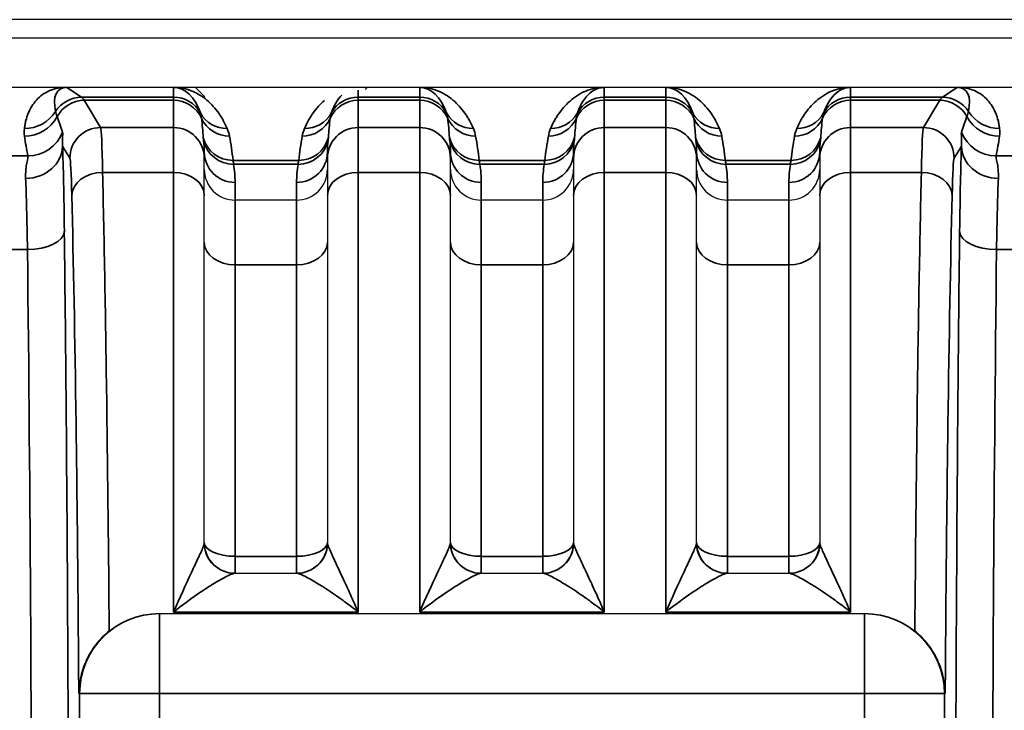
# Model space of a CAD drawing. Header units: millimetres. Extents: x 399 to 6233, y -1870 to 1602.
# Tile 163 of 256: x 5413 to 5429, y -547 to -536. Entities that reach past the tile are written whole.
import ezdxf

# ---------------------------------------------------------------- set-up
doc = ezdxf.new("R2010")
doc.units = ezdxf.units.MM
doc.layers.add('可見 (ISO)', color=7, linetype='Continuous', lineweight=25)
doc.layers.add('窄部可見 (ISO)', color=7, linetype='Continuous', lineweight=35)

msp = doc.modelspace()

# ---------------------------------------------------------------- linework, layer by layer
at = {"layer": '可見 (ISO)'}
for p, q in [((5503.059, -535.673), (5390.059, -535.673)), ((5498.809, -535.973), (5394.309, -535.973)), ((5394.309, -536.773), (5498.809, -536.773)), ((5416.315, -536.929), (5416.159, -536.773)), ((5418.922, -536.81), (5418.959, -536.773)), ((5416.309, -537.824), (5416.309, -537.927)), ((5418.309, -537.927), (5418.309, -537.824)), ((5420.309, -537.824), (5420.309, -537.927)), ((5422.309, -537.927), (5422.309, -537.824)), ((5424.309, -537.824), (5424.309, -537.927)), ((5426.309, -537.927), (5426.309, -537.824)), ((5416.309, -538.534), (5416.309, -537.927)), ((5418.309, -537.927), (5418.309, -538.534)), ((5420.309, -538.534), (5420.309, -537.927)), ((5422.309, -537.927), (5422.309, -538.534)), ((5424.309, -538.534), (5424.309, -537.927)), ((5426.309, -537.927), (5426.309, -538.534)), ((5416.309, -544.173), (5416.309, -538.534)), ((5418.309, -538.534), (5418.309, -544.173)), ((5420.309, -544.173), (5420.309, -538.534)), ((5422.309, -538.534), (5422.309, -544.173)), ((5424.309, -544.173), (5424.309, -538.534)), ((5426.309, -538.534), (5426.309, -544.173)), ((5417.809, -538.607), (5416.809, -538.607)), ((5421.809, -538.607), (5420.809, -538.607)), ((5425.809, -538.607), (5424.809, -538.607)), ((5416.803, -544.673), (5417.815, -544.673)), ((5420.803, -544.673), (5421.815, -544.673)), ((5424.803, -544.673), (5425.815, -544.673)), ((5415.57, -545.329), (5415.582, -545.329)), ((5415.582, -545.329), (5427.036, -545.329)), ((5427.036, -545.329), (5427.048, -545.329))]:
    msp.add_line(p, q, dxfattribs=at)
for centre, radius, start, end in [((5417.893, -541.673), 3, 237.9294, 237.9303), ((5416.809, -544.173), 0.5, 180, 270), ((5417.809, -544.173), 0.5, 270, 0), ((5420.809, -544.173), 0.5, 180, 270), ((5421.809, -544.173), 0.5, 270, 0), ((5424.809, -544.173), 0.5, 180, 270), ((5425.809, -544.173), 0.5, 270, 0), ((5424.893, -541.673), 3, 299.0342, 299.0345), ((5417.893, -541.673), 3, 281.5801, 281.5804)]:
    msp.add_arc(centre, radius, start, end, dxfattribs=at)
for centre, major_axis, ratio, start_param, end_param in [((5422.841, -536.774), (0.0445, 0), 0.011575, 1.588559, 2.388366), ((5426.842, -536.774), (0.0458, 0), 0.011785, 1.608083, 2.388729)]:
    msp.add_ellipse(centre, major_axis=major_axis, ratio=ratio, start_param=start_param, end_param=end_param, dxfattribs=at)
for points, knots in [([(5414.04, -536.773), (5414.047, -536.773), (5414.054, -536.773), (5414.061, -536.773), (5414.066, -536.774), (5414.072, -536.774), (5414.076, -536.774)], [0.00000000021, 0.00000000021, 0.00000000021, 0.00000000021, 0.00002113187, 0.00002113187, 0.00002113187, 0.0000394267, 0.0000394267, 0.0000394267, 0.0000394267]), ([(5415.809, -536.774), (5415.814, -536.774), (5415.819, -536.773), (5415.825, -536.773), (5415.83, -536.773), (5415.835, -536.773), (5415.841, -536.773)], [-0.00000448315, -0.00000448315, -0.00000448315, -0.00000448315, 0.00001417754, 0.00001417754, 0.00001417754, 0.00002981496, 0.00002981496, 0.00002981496, 0.00002981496]), ([(5419.809, -536.774), (5419.814, -536.774), (5419.819, -536.773), (5419.825, -536.773), (5419.83, -536.773), (5419.835, -536.773), (5419.841, -536.773)], [-0.00000448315, -0.00000448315, -0.00000448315, -0.00000448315, 0.00001417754, 0.00001417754, 0.00001417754, 0.00002981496, 0.00002981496, 0.00002981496, 0.00002981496]), ([(5423.809, -536.774), (5423.814, -536.774), (5423.819, -536.773), (5423.825, -536.773), (5423.83, -536.773), (5423.835, -536.773), (5423.841, -536.773)], [-0.00000448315, -0.00000448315, -0.00000448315, -0.00000448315, 0.00001417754, 0.00001417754, 0.00001417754, 0.00002981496, 0.00002981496, 0.00002981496, 0.00002981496]), ([(5428.542, -536.774), (5428.547, -536.774), (5428.554, -536.773), (5428.561, -536.773), (5428.566, -536.773), (5428.572, -536.773), (5428.578, -536.773)], [-0.00000491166, -0.00000491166, -0.00000491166, -0.00000491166, 0.00001772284, 0.00001772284, 0.00001772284, 0.00003506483, 0.00003506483, 0.00003506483, 0.00003506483]), ([(5416.309, -538.108), (5416.309, -538.239), (5416.363, -538.369), (5416.455, -538.461), (5416.548, -538.553), (5416.677, -538.607), (5416.809, -538.607)], [-0.0000151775, -0.0000151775, -0.0000151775, -0.0000151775, 0.0003793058, 0.0003793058, 0.0003793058, 0.0007737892, 0.0007737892, 0.0007737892, 0.0007737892]), ([(5417.809, -538.607), (5417.941, -538.607), (5418.07, -538.553), (5418.162, -538.461), (5418.255, -538.369), (5418.309, -538.238), (5418.309, -538.108)], [0, 0, 0, 0, 0.0003907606, 0.0003907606, 0.0003907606, 0.0007815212, 0.0007815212, 0.0007815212, 0.0007815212]), ([(5420.309, -538.108), (5420.309, -538.239), (5420.363, -538.369), (5420.455, -538.461), (5420.548, -538.553), (5420.677, -538.607), (5420.809, -538.607)], [-0.0000151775, -0.0000151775, -0.0000151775, -0.0000151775, 0.0003793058, 0.0003793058, 0.0003793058, 0.0007737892, 0.0007737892, 0.0007737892, 0.0007737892]), ([(5421.809, -538.607), (5421.941, -538.607), (5422.07, -538.553), (5422.162, -538.461), (5422.255, -538.369), (5422.309, -538.238), (5422.309, -538.108)], [0, 0, 0, 0, 0.0003907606, 0.0003907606, 0.0003907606, 0.0007815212, 0.0007815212, 0.0007815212, 0.0007815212]), ([(5424.309, -538.108), (5424.309, -538.239), (5424.363, -538.369), (5424.455, -538.461), (5424.548, -538.553), (5424.677, -538.607), (5424.809, -538.607)], [-0.0000151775, -0.0000151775, -0.0000151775, -0.0000151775, 0.0003793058, 0.0003793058, 0.0003793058, 0.0007737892, 0.0007737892, 0.0007737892, 0.0007737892]), ([(5425.809, -538.607), (5425.941, -538.607), (5426.07, -538.553), (5426.162, -538.461), (5426.255, -538.369), (5426.309, -538.238), (5426.309, -538.108)], [0, 0, 0, 0, 0.0003907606, 0.0003907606, 0.0003907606, 0.0007815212, 0.0007815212, 0.0007815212, 0.0007815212]), ([(5414.763, -545.612), (5414.854, -545.539), (5414.958, -545.476), (5415.23, -545.363), (5415.405, -545.329), (5415.57, -545.329)], [-0.08439113, -0.08439113, -0.08439113, -0.08439113, -0.04960186, -0.04960186, 0, 0, 0, 0]), ([(5427.048, -545.329), (5427.213, -545.329), (5427.388, -545.363), (5427.66, -545.476), (5427.764, -545.539), (5427.855, -545.612)], [0, 0, 0, 0, 0.04960186, 0.04960186, 0.08439113, 0.08439113, 0.08439113, 0.08439113]), ([(5414.763, -545.612), (5414.693, -545.668), (5414.628, -545.731), (5414.501, -545.885), (5414.443, -545.977), (5414.354, -546.162), (5414.322, -546.255), (5414.281, -546.44), (5414.27, -546.532), (5414.269, -546.626), (5414.269, -546.627), (5414.269, -546.629)], [0.0000025, 0.0000025, 0.0000025, 0.0000025, 0.0273791, 0.0273791, 0.0597, 0.0597, 0.089653, 0.089653, 0.1184213, 0.1184213, 0.1189519, 0.1189519, 0.1189519, 0.1189519]), ([(5428.349, -546.629), (5428.349, -546.627), (5428.349, -546.626), (5428.348, -546.532), (5428.337, -546.44), (5428.295, -546.255), (5428.263, -546.162), (5428.175, -545.977), (5428.117, -545.885), (5427.99, -545.731), (5427.925, -545.668), (5427.855, -545.612)], [-0.000535, -0.000535, -0.000535, -0.000535, 0, 0, 0.0290077, 0.0290077, 0.0592099, 0.0592099, 0.0917988, 0.0917988, 0.1194025, 0.1194025, 0.1194025, 0.1194025])]:
    msp.add_open_spline(points, degree=3, knots=knots, dxfattribs=at)
at = {"layer": '窄部可見 (ISO)'}
for p, q in [((5414.076, -536.774), (5414.315, -536.933)), ((5415.809, -536.933), (5415.809, -536.774)), ((5419.809, -536.933), (5419.809, -536.774)), ((5422.809, -536.774), (5422.809, -536.933)), ((5423.809, -536.933), (5423.809, -536.774)), ((5426.809, -536.774), (5426.809, -536.933)), ((5428.303, -536.933), (5428.542, -536.774)), ((5414.315, -536.933), (5415.809, -536.933)), ((5415.809, -536.933), (5415.809, -536.984)), ((5418.809, -536.818), (5418.809, -536.933)), ((5418.809, -536.933), (5419.809, -536.933)), ((5418.809, -536.984), (5418.809, -536.933)), ((5419.809, -536.933), (5419.809, -536.984)), ((5422.809, -536.933), (5423.809, -536.933)), ((5422.809, -536.984), (5422.809, -536.933)), ((5423.809, -536.933), (5423.809, -536.984)), ((5426.809, -536.933), (5428.303, -536.933)), ((5426.809, -536.984), (5426.809, -536.933)), ((5415.809, -536.984), (5414.358, -536.984)), ((5414.358, -536.984), (5414.624, -537.427)), ((5415.809, -537.427), (5415.809, -536.984)), ((5419.809, -536.984), (5418.809, -536.984)), ((5418.809, -536.984), (5418.809, -537.427)), ((5419.809, -537.427), (5419.809, -536.984)), ((5423.809, -536.984), (5422.809, -536.984)), ((5422.809, -536.984), (5422.809, -537.427)), ((5423.809, -537.427), (5423.809, -536.984)), ((5428.26, -536.984), (5426.809, -536.984)), ((5426.809, -536.984), (5426.809, -537.427)), ((5427.994, -537.427), (5428.26, -536.984)), ((5414.624, -537.427), (5415.809, -537.427)), ((5415.809, -537.427), (5415.809, -538.156)), ((5418.809, -537.427), (5419.809, -537.427)), ((5418.809, -538.156), (5418.809, -537.427)), ((5419.809, -537.427), (5419.809, -538.156)), ((5422.809, -537.427), (5423.809, -537.427)), ((5422.809, -538.156), (5422.809, -537.427)), ((5423.809, -537.427), (5423.809, -538.156)), ((5426.809, -537.427), (5427.994, -537.427)), ((5426.809, -538.156), (5426.809, -537.427)), ((5414.124, -537.927), (5414.005, -537.728)), ((5428.613, -537.728), (5428.494, -537.927)), ((5413.175, -537.889), (5413.443, -537.889)), ((5429.175, -537.889), (5429.443, -537.889)), ((5416.775, -537.961), (5417.842, -537.961)), ((5417.832, -538.025), (5416.786, -538.025)), ((5420.775, -537.961), (5421.842, -537.961)), ((5421.832, -538.025), (5420.786, -538.025)), ((5424.775, -537.961), (5425.842, -537.961)), ((5425.832, -538.025), (5424.786, -538.025)), ((5415.809, -538.156), (5414.656, -538.156)), ((5415.809, -538.156), (5415.809, -545.303)), ((5419.809, -538.156), (5418.809, -538.156)), ((5418.809, -545.303), (5418.809, -538.156)), ((5419.809, -538.156), (5419.809, -545.303)), ((5423.809, -538.156), (5422.809, -538.156)), ((5422.809, -545.303), (5422.809, -538.156)), ((5423.809, -538.156), (5423.809, -545.303)), ((5427.961, -538.156), (5426.809, -538.156)), ((5426.809, -545.303), (5426.809, -538.156)), ((5416.809, -538.32), (5416.809, -538.607)), ((5417.809, -538.607), (5417.809, -538.32)), ((5420.809, -538.32), (5420.809, -538.607)), ((5421.809, -538.607), (5421.809, -538.32)), ((5424.809, -538.32), (5424.809, -538.607)), ((5425.809, -538.607), (5425.809, -538.32)), ((5416.809, -539.658), (5416.809, -538.607)), ((5417.809, -538.607), (5417.809, -539.658)), ((5420.809, -539.658), (5420.809, -538.607)), ((5421.809, -538.607), (5421.809, -539.658)), ((5424.809, -539.658), (5424.809, -538.607)), ((5425.809, -538.607), (5425.809, -539.658)), ((5413.435, -539.411), (5413.183, -539.411)), ((5429.435, -539.411), (5429.183, -539.411)), ((5417.809, -539.658), (5416.809, -539.658)), ((5416.809, -544.398), (5416.809, -539.658)), ((5417.809, -539.658), (5417.809, -544.398)), ((5421.809, -539.658), (5420.809, -539.658)), ((5420.809, -544.398), (5420.809, -539.658)), ((5421.809, -539.658), (5421.809, -544.398)), ((5425.809, -539.658), (5424.809, -539.658)), ((5424.809, -544.398), (5424.809, -539.658)), ((5425.809, -539.658), (5425.809, -544.398)), ((5416.809, -544.398), (5417.809, -544.398)), ((5416.809, -544.398), (5416.809, -544.673)), ((5417.809, -544.398), (5417.809, -544.673)), ((5420.809, -544.398), (5421.809, -544.398)), ((5420.809, -544.398), (5420.809, -544.673)), ((5421.809, -544.398), (5421.809, -544.673)), ((5424.809, -544.398), (5425.809, -544.398)), ((5424.809, -544.398), (5424.809, -544.673)), ((5425.809, -544.398), (5425.809, -544.673)), ((5415.582, -545.329), (5415.582, -546.629)), ((5418.809, -545.303), (5415.809, -545.303)), ((5422.809, -545.303), (5419.809, -545.303)), ((5426.809, -545.303), (5423.809, -545.303)), ((5427.036, -545.329), (5427.036, -546.629)), ((5414.282, -546.629), (5414.269, -546.629)), ((5414.282, -557.718), (5414.282, -546.629)), ((5414.282, -546.629), (5415.582, -546.629)), ((5427.036, -546.629), (5415.582, -546.629)), ((5415.582, -546.629), (5415.582, -557.718)), ((5427.036, -557.718), (5427.036, -546.629)), ((5427.036, -546.629), (5428.336, -546.629)), ((5428.349, -546.629), (5428.336, -546.629)), ((5428.336, -546.629), (5428.336, -557.718))]:
    msp.add_line(p, q, dxfattribs=at)
for centre, major_axis, ratio, start_param, end_param in [((5414.59, -537.616), (0.641, -0.802), 0.399262, 2.832426, 3.839089), ((5415.809, -537.585), (0, -0.811), 0.616376, 2.081653, 3.141593), ((5419.809, -537.585), (0, -0.811), 0.616376, 2.081653, 3.141593), ((5423.809, -537.585), (0, -0.811), 0.616376, 2.081653, 3.141593), ((5428.028, -537.616), (-0.641, -0.802), 0.399262, 2.444096, 3.45076), ((5414.315, -537.433), (0.277, 0.416), 0.999683, 0.588111, 1.594775), ((5414.285, -636.966), (0, 100.043), 0.020838, 6.248286, 6.269226), ((5415.809, -537.433), (0.5, 0), 0.999903, 0.510856, 1.570796), ((5418.809, -537.433), (0.5, 0), 0.999903, 1.570796, 2.630736), ((5419.809, -537.433), (0.5, 0), 0.999903, 0.510856, 1.570796), ((5422.809, -537.433), (0.5, 0), 0.999903, 1.570796, 2.630736), ((5423.809, -537.433), (0.5, 0), 0.999903, 0.510856, 1.570796), ((5426.809, -537.433), (0.5, 0), 0.999903, 1.570796, 2.630736), ((5428.332, -636.966), (0, 100.043), 0.020838, 0.01396, 0.034899), ((5428.303, -537.433), (0.277, -0.416), 0.999683, 1.546818, 2.553481), ((5414.358, -537.484), (0.429, 0.257), 0.999172, 1.030857, 2.112865), ((5415.809, -537.484), (0.5, 0), 0.999391, 0.430108, 1.570796), ((5418.809, -537.484), (0.5, 0), 0.999391, 1.570796, 2.711485), ((5419.809, -537.484), (0.5, 0), 0.999391, 0.430108, 1.570796), ((5422.809, -537.484), (0.5, 0), 0.999391, 1.570796, 2.711485), ((5423.809, -537.484), (0.5, 0), 0.999391, 0.430108, 1.570796), ((5426.809, -537.484), (0.5, 0), 0.999391, 1.570796, 2.711485), ((5428.26, -537.484), (0.429, -0.257), 0.999172, 1.028727, 2.110736), ((5413.385, -536.845), (-0.595, 0.075), 0.998245, 1.696485, 2.702846), ((5413.387, -536.968), (-0.594, -0.083), 0.998238, 1.431986, 2.513646), ((5414.811, -538.239), (1.006, -2.097), 0.194686, 4.130256, 4.260833), ((5416.681, -536.944), (-0.46, -0.197), 0.997957, 0.107065, 1.167568), ((5415.809, -538.093), (0, -1.961), 0.255034, 1.830009, 2.000904), ((5416.718, -537.067), (-0.492, -0.092), 0.998212, 0.245949, 1.386768), ((5417.9, -537.067), (0.492, -0.092), 0.998212, 4.896417, 6.037237), ((5417.937, -536.944), (0.46, -0.197), 0.997957, 5.115617, 6.17612), ((5418.809, -538.093), (0, -1.961), 0.255034, 4.282281, 4.453176), ((5420.681, -536.944), (-0.46, -0.197), 0.997957, 0.107065, 1.167568), ((5419.809, -538.093), (0, -1.961), 0.255034, 1.830009, 2.000904), ((5420.718, -537.067), (-0.492, -0.092), 0.998212, 0.245949, 1.386768), ((5421.9, -537.067), (0.492, -0.092), 0.998212, 4.896417, 6.037237), ((5421.937, -536.944), (0.46, -0.197), 0.997957, 5.115617, 6.17612), ((5422.809, -538.093), (0, -1.961), 0.255034, 4.282281, 4.453176), ((5424.681, -536.944), (-0.46, -0.197), 0.997957, 0.107065, 1.167568), ((5423.809, -538.093), (0, -1.961), 0.255034, 1.830009, 2.000904), ((5424.718, -537.067), (-0.492, -0.092), 0.998212, 0.245949, 1.386768), ((5425.9, -537.067), (0.492, -0.092), 0.998212, 4.896417, 6.037237), ((5425.937, -536.944), (0.46, -0.197), 0.997957, 5.115617, 6.17612), ((5426.809, -538.093), (0, -1.961), 0.255034, 4.282281, 4.453176), ((5427.807, -538.239), (-1.006, -2.097), 0.194686, 2.022352, 2.15293), ((5429.231, -536.968), (0.594, -0.083), 0.998238, 3.769539, 4.851199), ((5429.233, -536.845), (0.595, 0.075), 0.998245, 3.58034, 4.5867), ((5414.624, -537.927), (0.429, 0.257), 0.999172, 1.030857, 2.600922), ((5414.625, -539.958), (0.003, -2.532), 0.018707, 2.362393, 3.10415), ((5415.809, -537.927), (0.5, 0), 0.999391, 0, 1.570796), ((5418.809, -537.927), (-0.5, 0), 0.999391, 4.712389, 6.283185), ((5419.809, -537.927), (0.5, 0), 0.999391, 0, 1.570796), ((5422.809, -537.927), (-0.5, 0), 0.999391, 4.712389, 6.283185), ((5423.809, -537.927), (0.5, 0), 0.999391, 0, 1.570796), ((5426.809, -537.927), (-0.5, 0), 0.999391, 4.712389, 6.283185), ((5427.992, -539.958), (-0.003, -2.532), 0.018707, 3.179035, 3.920792), ((5427.994, -537.927), (0.429, -0.257), 0.999172, 0.54067, 2.110736), ((5414.164, -538.323), (-0.587, 1.898), 0.297416, 1.071506, 1.249581), ((5413.443, -537.29), (-0.588, -0.12), 0.998201, 1.369933, 2.582126), ((5416.775, -537.462), (-0.497, -0.054), 0.998252, 0.151951, 1.463611), ((5416.257, -538.195), (-0.126, 1.734), 0.309252, 4.825328, 5.06132), ((5418.361, -538.195), (0.126, 1.734), 0.309252, 1.221866, 1.457857), ((5417.842, -537.462), (0.497, -0.054), 0.998252, 4.819575, 6.131234), ((5420.775, -537.462), (-0.497, -0.054), 0.998252, 0.151951, 1.463611), ((5420.257, -538.195), (-0.126, 1.734), 0.309252, 4.825328, 5.06132), ((5422.361, -538.195), (0.126, 1.734), 0.309252, 1.221866, 1.457857), ((5421.842, -537.462), (0.497, -0.054), 0.998252, 4.819575, 6.131234), ((5424.775, -537.462), (-0.497, -0.054), 0.998252, 0.151951, 1.463611), ((5424.257, -538.195), (-0.126, 1.734), 0.309252, 4.825328, 5.06132), ((5426.361, -538.195), (0.126, 1.734), 0.309252, 1.221866, 1.457857), ((5425.842, -537.462), (0.497, -0.054), 0.998252, 4.819575, 6.131234), ((5429.175, -537.29), (0.588, -0.12), 0.998201, 3.70106, 4.913253), ((5428.454, -538.323), (0.587, 1.898), 0.297416, 5.033605, 5.211679), ((5413.405, -537.728), (0.6, 0.023), 0.876399, 4.678969, 6.239685), ((5413.979, -540.406), (0.007, -3.096), 0.02085, 2.000085, 2.615317), ((5415.809, -537.824), (0, -0.876), 0.570857, 1.570796, 1.786892), ((5416.786, -537.529), (-0.494, -0.079), 0.99169, 0.058198, 1.413837), ((5417.832, -537.529), (0.494, -0.079), 0.99169, 4.869348, 6.224987), ((5418.809, -537.824), (0, -0.876), 0.570857, 4.496293, 4.712389), ((5419.809, -537.824), (0, -0.876), 0.570857, 1.570796, 1.786892), ((5420.786, -537.529), (-0.494, -0.079), 0.99169, 0.058198, 1.413837), ((5421.832, -537.529), (0.494, -0.079), 0.99169, 4.869348, 6.224987), ((5422.809, -537.824), (0, -0.876), 0.570857, 4.496293, 4.712389), ((5423.809, -537.824), (0, -0.876), 0.570857, 1.570796, 1.786892), ((5424.786, -537.529), (-0.494, -0.079), 0.99169, 0.058198, 1.413837), ((5425.832, -537.529), (0.494, -0.079), 0.99169, 4.869348, 6.224987), ((5426.809, -537.824), (0, -0.876), 0.570857, 4.496293, 4.712389), ((5428.639, -540.406), (-0.007, -3.096), 0.02085, 3.667868, 4.283101), ((5429.213, -537.728), (-0.6, 0.023), 0.876399, 0.0435, 1.604216), ((5416.809, -537.824), (-0.5, 0), 0.991894, 0, 1.570796), ((5417.809, -537.824), (0.5, 0), 0.991894, 4.712389, 6.283185), ((5420.809, -537.824), (-0.5, 0), 0.991894, 0, 1.570796), ((5421.809, -537.824), (0.5, 0), 0.991894, 4.712389, 6.283185), ((5424.809, -537.824), (-0.5, 0), 0.991894, 0, 1.570796), ((5425.809, -537.824), (0.5, 0), 0.991894, 4.712389, 6.283185), ((5414.125, -540.035), (-0.003, 2.11), 0.022449, 5.503973, 6.245732), ((5416.304, -538.246), (-0.052, 0.974), 0.515671, 4.608661, 4.913273), ((5418.314, -538.246), (0.052, 0.974), 0.515671, 1.369912, 1.674524), ((5420.304, -538.246), (-0.052, 0.974), 0.515671, 4.608661, 4.913273), ((5422.314, -538.246), (0.052, 0.974), 0.515671, 1.369912, 1.674524), ((5424.304, -538.246), (-0.052, 0.974), 0.515671, 4.608661, 4.913273), ((5426.314, -538.246), (0.052, 0.974), 0.515671, 1.369912, 1.674524), ((5428.492, -540.035), (0.003, 2.11), 0.022449, 0.037453, 0.779212), ((5414.656, -538.534), (-0.5, -0.012), 0.756341, 4.694068, 6.251166), ((5415.809, -538.534), (0.5, 0), 0.756436, 0, 1.570796), ((5418.809, -538.534), (-0.5, 0), 0.756436, 4.712389, 6.283185), ((5419.809, -538.534), (0.5, 0), 0.756436, 0, 1.570796), ((5422.809, -538.534), (-0.5, 0), 0.756436, 4.712389, 6.283185), ((5423.809, -538.534), (0.5, 0), 0.756436, 0, 1.570796), ((5426.809, -538.534), (-0.5, 0), 0.756436, 4.712389, 6.283185), ((5427.961, -538.534), (0.5, -0.012), 0.756341, 0.032019, 1.589117), ((5413.379, -540.485), (-0.007, 2.58), 0.02502, 5.141663, 5.756891), ((5429.239, -540.485), (0.007, 2.58), 0.02502, 0.526295, 1.141522), ((5413.435, -539.117), (0.6, 0.007), 0.49083, 4.706597, 6.259146), ((5429.183, -539.117), (-0.6, 0.007), 0.49083, 0.024039, 1.576589), ((5416.809, -539.297), (-0.5, 0), 0.722416, 0, 1.570796), ((5417.809, -539.297), (0.5, 0), 0.722416, 4.712389, 6.283185), ((5420.809, -539.297), (-0.5, 0), 0.722416, 0, 1.570796), ((5421.809, -539.297), (0.5, 0), 0.722416, 4.712389, 6.283185), ((5424.809, -539.297), (-0.5, 0), 0.722416, 0, 1.570796), ((5425.809, -539.297), (0.5, 0), 0.722416, 4.712389, 6.283185), ((5412.949, -552.173), (0, 26), 0.02143, 4.712389, 5.225461), ((5429.669, -552.173), (0, 26), 0.02143, 1.057724, 1.570796), ((5416.803, -544.173), (0, -0.5), 0.995128, 4.760791, 6.283185), ((5416.809, -544.173), (-0.5, 0), 0.448818, 0, 1.570796), ((5417.809, -544.173), (0.5, 0), 0.448818, 4.712389, 6.283185), ((5417.815, -544.173), (0, -0.5), 0.995128, 0, 1.522394), ((5420.803, -544.173), (0, -0.5), 0.995128, 4.760791, 6.283185), ((5420.809, -544.173), (-0.5, 0), 0.448818, 0, 1.570796), ((5421.809, -544.173), (0.5, 0), 0.448818, 4.712389, 6.283185), ((5421.815, -544.173), (0, -0.5), 0.995128, 0, 1.522394), ((5424.803, -544.173), (0, -0.5), 0.995128, 4.760791, 6.283185), ((5424.809, -544.173), (-0.5, 0), 0.448818, 0, 1.570796), ((5425.809, -544.173), (0.5, 0), 0.448818, 4.712389, 6.283185), ((5425.815, -544.173), (0, -0.5), 0.995128, 0, 1.522394), ((5415.582, -546.629), (0, 1.3), 0.999781, 0, 1.570796), ((5427.036, -546.629), (0, 1.3), 0.999781, 4.712389, 6.283185)]:
    msp.add_ellipse(centre, major_axis=major_axis, ratio=ratio, start_param=start_param, end_param=end_param, dxfattribs=at)
for points, knots in [([(5413.385, -537.444), (5413.388, -537.421), (5413.392, -537.399), (5413.396, -537.377), (5413.4, -537.356), (5413.404, -537.335), (5413.409, -537.315), (5413.42, -537.274), (5413.433, -537.234), (5413.448, -537.195), (5413.481, -537.116), (5413.525, -537.042), (5413.582, -536.98), (5413.642, -536.914), (5413.715, -536.862), (5413.796, -536.827), (5413.839, -536.809), (5413.885, -536.795), (5413.932, -536.786), (5413.967, -536.779), (5414.004, -536.775), (5414.04, -536.773)], [5.2774615, 5.2774615, 5.2774615, 5.2774615, 5.3361469, 5.3361469, 5.3361469, 5.3948827, 5.3948827, 5.3948827, 5.5128985, 5.5128985, 5.5128985, 5.7541006, 5.7541006, 5.7541006, 6.0094082, 6.0094082, 6.0094082, 6.1463346, 6.1463346, 6.1463346, 6.2510171, 6.2510171, 6.2510171, 6.2510171]), ([(5415.841, -536.773), (5415.877, -536.775), (5415.914, -536.779), (5415.952, -536.786), (5416, -536.795), (5416.048, -536.809), (5416.096, -536.828), (5416.185, -536.863), (5416.272, -536.916), (5416.35, -536.981), (5416.424, -537.044), (5416.489, -537.117), (5416.544, -537.194), (5416.557, -537.214), (5416.57, -537.233), (5416.582, -537.252), (5416.594, -537.272), (5416.606, -537.291), (5416.617, -537.312), (5416.64, -537.353), (5416.661, -537.397), (5416.681, -537.443)], [3.173291, 3.173291, 3.173291, 3.173291, 3.287215, 3.287215, 3.287215, 3.430226, 3.430226, 3.430226, 3.695724, 3.695724, 3.695724, 3.948724, 3.948724, 3.948724, 4.011508, 4.011508, 4.011508, 4.074452, 4.074452, 4.074452, 4.201533, 4.201533, 4.201533, 4.201533]), ([(5419.841, -536.773), (5419.877, -536.775), (5419.914, -536.779), (5419.952, -536.786), (5420, -536.795), (5420.048, -536.809), (5420.096, -536.828), (5420.185, -536.863), (5420.272, -536.916), (5420.35, -536.981), (5420.424, -537.044), (5420.489, -537.117), (5420.544, -537.194), (5420.557, -537.214), (5420.57, -537.233), (5420.582, -537.252), (5420.594, -537.272), (5420.606, -537.291), (5420.617, -537.312), (5420.64, -537.353), (5420.661, -537.397), (5420.681, -537.443)], [3.173291, 3.173291, 3.173291, 3.173291, 3.287215, 3.287215, 3.287215, 3.430226, 3.430226, 3.430226, 3.695724, 3.695724, 3.695724, 3.948724, 3.948724, 3.948724, 4.011508, 4.011508, 4.011508, 4.074452, 4.074452, 4.074452, 4.201533, 4.201533, 4.201533, 4.201533]), ([(5421.937, -537.443), (5421.957, -537.395), (5421.979, -537.35), (5422.003, -537.307), (5422.015, -537.286), (5422.027, -537.266), (5422.04, -537.247), (5422.052, -537.227), (5422.065, -537.207), (5422.079, -537.188), (5422.135, -537.109), (5422.203, -537.034), (5422.28, -536.972), (5422.36, -536.906), (5422.451, -536.853), (5422.543, -536.82), (5422.593, -536.802), (5422.643, -536.789), (5422.692, -536.782), (5422.721, -536.777), (5422.749, -536.775), (5422.777, -536.773)], [5.223245, 5.223245, 5.223245, 5.223245, 5.354552, 5.354552, 5.354552, 5.419355, 5.419355, 5.419355, 5.483883, 5.483883, 5.483883, 5.743378, 5.743378, 5.743378, 6.016313, 6.016313, 6.016313, 6.164539, 6.164539, 6.164539, 6.251487, 6.251487, 6.251487, 6.251487]), ([(5422.809, -536.774), (5422.79, -536.774), (5422.77, -536.775), (5422.751, -536.779), (5422.726, -536.784), (5422.701, -536.792), (5422.676, -536.803), (5422.63, -536.824), (5422.584, -536.856), (5422.544, -536.897), (5422.506, -536.936), (5422.472, -536.982), (5422.444, -537.03), (5422.437, -537.042), (5422.43, -537.054), (5422.424, -537.067), (5422.418, -537.079), (5422.412, -537.091), (5422.406, -537.104), (5422.394, -537.13), (5422.383, -537.159), (5422.373, -537.188)], [0, 0, 0, 0, 0.118718, 0.118718, 0.118718, 0.265807, 0.265807, 0.265807, 0.538343, 0.538343, 0.538343, 0.79846, 0.79846, 0.79846, 0.863202, 0.863202, 0.863202, 0.928222, 0.928222, 0.928222, 1.05994, 1.05994, 1.05994, 1.05994]), ([(5423.841, -536.773), (5423.877, -536.775), (5423.914, -536.779), (5423.952, -536.786), (5424, -536.795), (5424.048, -536.809), (5424.096, -536.828), (5424.185, -536.863), (5424.272, -536.916), (5424.35, -536.981), (5424.424, -537.044), (5424.489, -537.117), (5424.544, -537.194), (5424.557, -537.214), (5424.57, -537.233), (5424.582, -537.252), (5424.594, -537.272), (5424.606, -537.291), (5424.617, -537.312), (5424.64, -537.353), (5424.661, -537.397), (5424.681, -537.443)], [3.173291, 3.173291, 3.173291, 3.173291, 3.287215, 3.287215, 3.287215, 3.430226, 3.430226, 3.430226, 3.695724, 3.695724, 3.695724, 3.948724, 3.948724, 3.948724, 4.011508, 4.011508, 4.011508, 4.074452, 4.074452, 4.074452, 4.201533, 4.201533, 4.201533, 4.201533]), ([(5425.937, -537.443), (5425.957, -537.395), (5425.979, -537.35), (5426.003, -537.307), (5426.015, -537.286), (5426.027, -537.266), (5426.04, -537.247), (5426.052, -537.227), (5426.065, -537.207), (5426.079, -537.188), (5426.135, -537.109), (5426.203, -537.034), (5426.28, -536.972), (5426.36, -536.906), (5426.451, -536.853), (5426.543, -536.82), (5426.593, -536.802), (5426.643, -536.789), (5426.692, -536.782), (5426.721, -536.777), (5426.749, -536.775), (5426.777, -536.773)], [5.223245, 5.223245, 5.223245, 5.223245, 5.354552, 5.354552, 5.354552, 5.419355, 5.419355, 5.419355, 5.483883, 5.483883, 5.483883, 5.743378, 5.743378, 5.743378, 6.016313, 6.016313, 6.016313, 6.164539, 6.164539, 6.164539, 6.251487, 6.251487, 6.251487, 6.251487]), ([(5426.809, -536.774), (5426.79, -536.774), (5426.77, -536.775), (5426.751, -536.779), (5426.726, -536.784), (5426.701, -536.792), (5426.676, -536.803), (5426.63, -536.824), (5426.584, -536.856), (5426.544, -536.897), (5426.506, -536.936), (5426.472, -536.982), (5426.444, -537.03), (5426.437, -537.042), (5426.43, -537.054), (5426.424, -537.067), (5426.418, -537.079), (5426.412, -537.091), (5426.406, -537.104), (5426.394, -537.13), (5426.383, -537.159), (5426.373, -537.188)], [0, 0, 0, 0, 0.118718, 0.118718, 0.118718, 0.265807, 0.265807, 0.265807, 0.538343, 0.538343, 0.538343, 0.79846, 0.79846, 0.79846, 0.863202, 0.863202, 0.863202, 0.928222, 0.928222, 0.928222, 1.05994, 1.05994, 1.05994, 1.05994]), ([(5428.578, -536.773), (5428.614, -536.775), (5428.65, -536.779), (5428.686, -536.786), (5428.733, -536.795), (5428.779, -536.809), (5428.822, -536.827), (5428.903, -536.862), (5428.976, -536.914), (5429.036, -536.98), (5429.092, -537.042), (5429.137, -537.116), (5429.169, -537.195), (5429.185, -537.234), (5429.198, -537.274), (5429.208, -537.315), (5429.214, -537.335), (5429.218, -537.356), (5429.222, -537.377), (5429.226, -537.399), (5429.23, -537.421), (5429.233, -537.444)], [3.1737609, 3.1737609, 3.1737609, 3.1737609, 3.2784434, 3.2784434, 3.2784434, 3.4153698, 3.4153698, 3.4153698, 3.6706773, 3.6706773, 3.6706773, 3.9118795, 3.9118795, 3.9118795, 4.0298953, 4.0298953, 4.0298953, 4.0886311, 4.0886311, 4.0886311, 4.1473165, 4.1473165, 4.1473165, 4.1473165]), ([(5418.542, -536.899), (5418.504, -536.938), (5418.471, -536.983), (5418.444, -537.03), (5418.437, -537.042), (5418.43, -537.054), (5418.424, -537.067), (5418.418, -537.079), (5418.412, -537.091), (5418.406, -537.104), (5418.394, -537.13), (5418.383, -537.159), (5418.373, -537.188)], [0.5439328, 0.5439328, 0.5439328, 0.5439328, 0.7984602, 0.7984602, 0.7984602, 0.8632018, 0.8632018, 0.8632018, 0.9282225, 0.9282225, 0.9282225, 1.05994, 1.05994, 1.05994, 1.05994]), ([(5417.937, -537.443), (5417.957, -537.395), (5417.979, -537.35), (5418.003, -537.307), (5418.015, -537.286), (5418.027, -537.266), (5418.04, -537.247), (5418.052, -537.227), (5418.065, -537.207), (5418.079, -537.188), (5418.131, -537.115), (5418.193, -537.045), (5418.263, -536.986)], [5.2232453, 5.2232453, 5.2232453, 5.2232453, 5.3545516, 5.3545516, 5.3545516, 5.4193546, 5.4193546, 5.4193546, 5.4838829, 5.4838829, 5.4838829, 5.724333, 5.724333, 5.724333, 5.724333]), ([(5413.892, -537.165), (5413.895, -537.177), (5413.898, -537.189), (5413.902, -537.203), (5413.906, -537.217), (5413.911, -537.233), (5413.917, -537.249)], [0, 0, 0, 0, 0.001000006, 0.001000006, 0.001000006, 0.00208995, 0.00208995, 0.00208995, 0.00208995]), ([(5416.263, -537.275), (5416.262, -537.26), (5416.259, -537.245), (5416.256, -537.231), (5416.253, -537.216), (5416.25, -537.201), (5416.245, -537.188)], [0, 0, 0, 0, 0.001000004, 0.001000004, 0.001000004, 0.00208903, 0.00208903, 0.00208903, 0.00208903]), ([(5418.373, -537.188), (5418.369, -537.2), (5418.365, -537.213), (5418.362, -537.227), (5418.359, -537.242), (5418.356, -537.258), (5418.354, -537.275)], [0, 0, 0, 0, 0.001000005, 0.001000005, 0.001000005, 0.002089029, 0.002089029, 0.002089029, 0.002089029]), ([(5420.263, -537.275), (5420.262, -537.26), (5420.259, -537.245), (5420.256, -537.231), (5420.253, -537.216), (5420.25, -537.201), (5420.245, -537.188)], [0, 0, 0, 0, 0.001000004, 0.001000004, 0.001000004, 0.00208903, 0.00208903, 0.00208903, 0.00208903]), ([(5422.373, -537.188), (5422.369, -537.2), (5422.365, -537.213), (5422.362, -537.227), (5422.359, -537.242), (5422.356, -537.258), (5422.354, -537.275)], [0, 0, 0, 0, 0.001000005, 0.001000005, 0.001000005, 0.002089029, 0.002089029, 0.002089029, 0.002089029]), ([(5424.263, -537.275), (5424.262, -537.26), (5424.259, -537.245), (5424.256, -537.231), (5424.253, -537.216), (5424.25, -537.201), (5424.245, -537.188)], [0, 0, 0, 0, 0.001000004, 0.001000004, 0.001000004, 0.00208903, 0.00208903, 0.00208903, 0.00208903]), ([(5426.373, -537.188), (5426.369, -537.2), (5426.365, -537.213), (5426.362, -537.227), (5426.359, -537.242), (5426.356, -537.258), (5426.354, -537.275)], [0, 0, 0, 0, 0.001000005, 0.001000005, 0.001000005, 0.002089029, 0.002089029, 0.002089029, 0.002089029]), ([(5428.701, -537.249), (5428.706, -537.234), (5428.711, -537.22), (5428.715, -537.206), (5428.719, -537.191), (5428.723, -537.178), (5428.726, -537.165)], [0, 0, 0, 0, 0.001000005, 0.001000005, 0.001000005, 0.002089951, 0.002089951, 0.002089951, 0.002089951]), ([(5414.005, -537.5), (5414.009, -537.512), (5414.008, -537.536), (5414.006, -537.574), (5414.006, -537.574), (5414.006, -537.575), (5414.006, -537.576), (5414.003, -537.614), (5414, -537.663), (5414.005, -537.728)], [0, 0, 0, 0, 0.000774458, 0.000774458, 0.000774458, 0.000793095, 0.000793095, 0.000793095, 0.001548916, 0.001548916, 0.001548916, 0.001548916]), ([(5416.297, -537.636), (5416.296, -537.626), (5416.295, -537.617), (5416.294, -537.609), (5416.293, -537.602), (5416.293, -537.595), (5416.292, -537.59)], [0, 0, 0, 0, 0.0003830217, 0.0003830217, 0.0003830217, 0.0007195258, 0.0007195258, 0.0007195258, 0.0007195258]), ([(5418.326, -537.59), (5418.325, -537.595), (5418.325, -537.602), (5418.324, -537.609), (5418.323, -537.617), (5418.322, -537.626), (5418.321, -537.636)], [0, 0, 0, 0, 0.0003365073, 0.0003365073, 0.0003365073, 0.0007195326, 0.0007195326, 0.0007195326, 0.0007195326]), ([(5420.297, -537.636), (5420.296, -537.626), (5420.295, -537.617), (5420.294, -537.609), (5420.293, -537.602), (5420.293, -537.595), (5420.292, -537.59)], [0, 0, 0, 0, 0.0003830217, 0.0003830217, 0.0003830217, 0.0007195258, 0.0007195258, 0.0007195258, 0.0007195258]), ([(5422.326, -537.59), (5422.325, -537.595), (5422.325, -537.602), (5422.324, -537.609), (5422.323, -537.617), (5422.322, -537.626), (5422.321, -537.636)], [0, 0, 0, 0, 0.0003365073, 0.0003365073, 0.0003365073, 0.0007195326, 0.0007195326, 0.0007195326, 0.0007195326]), ([(5424.297, -537.636), (5424.296, -537.626), (5424.295, -537.617), (5424.294, -537.609), (5424.293, -537.602), (5424.293, -537.595), (5424.292, -537.59)], [0, 0, 0, 0, 0.0003830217, 0.0003830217, 0.0003830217, 0.0007195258, 0.0007195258, 0.0007195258, 0.0007195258]), ([(5426.326, -537.59), (5426.325, -537.595), (5426.325, -537.602), (5426.324, -537.609), (5426.323, -537.617), (5426.322, -537.626), (5426.321, -537.636)], [0, 0, 0, 0, 0.0003365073, 0.0003365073, 0.0003365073, 0.0007195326, 0.0007195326, 0.0007195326, 0.0007195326]), ([(5428.613, -537.728), (5428.618, -537.663), (5428.614, -537.613), (5428.612, -537.576), (5428.612, -537.575), (5428.612, -537.574), (5428.612, -537.573), (5428.61, -537.536), (5428.609, -537.512), (5428.613, -537.5)], [0, 0, 0, 0, 0.000759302, 0.000759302, 0.000759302, 0.000774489, 0.000774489, 0.000774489, 0.001548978, 0.001548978, 0.001548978, 0.001548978]), ([(5413.405, -538.254), (5413.4, -538.147), (5413.414, -538.063), (5413.437, -537.94), (5413.446, -537.902), (5413.443, -537.889)], [0, 0, 0, 0, 0.000661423, 0.000661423, 0.001322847, 0.001322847, 0.001322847, 0.001322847]), ([(5429.175, -537.889), (5429.172, -537.902), (5429.181, -537.94), (5429.204, -538.061), (5429.217, -538.147), (5429.213, -538.254)], [0, 0, 0, 0, 0.000661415, 0.000661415, 0.001322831, 0.001322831, 0.001322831, 0.001322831]), ([(5416.775, -537.961), (5416.776, -537.967), (5416.777, -537.975), (5416.779, -537.985), (5416.781, -537.996), (5416.783, -538.009), (5416.786, -538.025)], [0, 0, 0, 0, 0.0003206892, 0.0003206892, 0.0003206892, 0.0006862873, 0.0006862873, 0.0006862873, 0.0006862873]), ([(5417.832, -538.025), (5417.835, -538.009), (5417.837, -537.996), (5417.839, -537.985), (5417.84, -537.975), (5417.842, -537.967), (5417.842, -537.961)], [0, 0, 0, 0, 0.0003655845, 0.0003655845, 0.0003655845, 0.0006862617, 0.0006862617, 0.0006862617, 0.0006862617]), ([(5420.775, -537.961), (5420.776, -537.967), (5420.777, -537.975), (5420.779, -537.985), (5420.781, -537.996), (5420.783, -538.009), (5420.786, -538.025)], [0, 0, 0, 0, 0.0003206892, 0.0003206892, 0.0003206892, 0.0006862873, 0.0006862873, 0.0006862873, 0.0006862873]), ([(5421.832, -538.025), (5421.835, -538.009), (5421.837, -537.996), (5421.839, -537.985), (5421.84, -537.975), (5421.842, -537.967), (5421.842, -537.961)], [0, 0, 0, 0, 0.0003655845, 0.0003655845, 0.0003655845, 0.0006862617, 0.0006862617, 0.0006862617, 0.0006862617]), ([(5424.775, -537.961), (5424.776, -537.967), (5424.777, -537.975), (5424.779, -537.985), (5424.781, -537.996), (5424.783, -538.009), (5424.786, -538.025)], [0, 0, 0, 0, 0.0003206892, 0.0003206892, 0.0003206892, 0.0006862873, 0.0006862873, 0.0006862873, 0.0006862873]), ([(5425.832, -538.025), (5425.835, -538.009), (5425.837, -537.996), (5425.839, -537.985), (5425.84, -537.975), (5425.842, -537.967), (5425.842, -537.961)], [0, 0, 0, 0, 0.0003655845, 0.0003655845, 0.0003655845, 0.0006862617, 0.0006862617, 0.0006862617, 0.0006862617]), ([(5414.656, -538.156), (5414.682, -539.252), (5414.705, -540.542), (5414.724, -541.963), (5414.74, -543.112), (5414.753, -544.344), (5414.763, -545.612)], [5.4253389, 5.4253389, 5.4253389, 5.4253389, 5.6994911, 5.6994911, 5.6994911, 5.9212639, 5.9212639, 5.9212639, 5.9212639]), ([(5427.855, -545.612), (5427.865, -544.344), (5427.878, -543.112), (5427.893, -541.963), (5427.912, -540.542), (5427.936, -539.252), (5427.961, -538.156)], [3.503514, 3.503514, 3.503514, 3.503514, 3.7252869, 3.7252869, 3.7252869, 3.999439, 3.999439, 3.999439, 3.999439]), ([(5414.269, -546.629), (5414.258, -545.098), (5414.244, -543.606), (5414.225, -542.238), (5414.205, -540.854), (5414.182, -539.599), (5414.156, -538.534)], [0.3125516, 0.3125516, 0.3125516, 0.3125516, 0.583573, 0.583573, 0.583573, 0.8578464, 0.8578464, 0.8578464, 0.8578464]), ([(5428.461, -538.534), (5428.436, -539.599), (5428.412, -540.854), (5428.393, -542.238), (5428.374, -543.606), (5428.359, -545.098), (5428.349, -546.629)], [2.2837463, 2.2837463, 2.2837463, 2.2837463, 2.5580197, 2.5580197, 2.5580197, 2.829041, 2.829041, 2.829041, 2.829041]), ([(5414.034, -539.117), (5414.058, -541.098), (5414.076, -543.224), (5414.088, -545.424), (5414.1, -547.624), (5414.106, -549.899), (5414.106, -552.173)], [5.7701132, 5.7701132, 5.7701132, 5.7701132, 6.0266493, 6.0266493, 6.0266493, 6.2831853, 6.2831853, 6.2831853, 6.2831853]), ([(5428.512, -552.173), (5428.512, -549.899), (5428.518, -547.624), (5428.53, -545.424), (5428.542, -543.224), (5428.56, -541.098), (5428.583, -539.117)], [0, 0, 0, 0, 0.256536, 0.256536, 0.256536, 0.5130721, 0.5130721, 0.5130721, 0.5130721]), ([(5415.809, -545.303), (5415.908, -545.073), (5416.009, -544.854), (5416.1, -544.66), (5416.105, -544.65), (5416.11, -544.639), (5416.115, -544.628), (5416.155, -544.543), (5416.193, -544.462), (5416.226, -544.391), (5416.23, -544.382), (5416.234, -544.374), (5416.238, -544.365), (5416.254, -544.329), (5416.269, -544.295), (5416.281, -544.266), (5416.292, -544.239), (5416.301, -544.216), (5416.306, -544.198)], [-0.000007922, -0.000007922, -0.000007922, -0.000007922, 0.000792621, 0.000792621, 0.000792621, 0.000836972, 0.000836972, 0.000836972, 0.001192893, 0.001192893, 0.001192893, 0.001236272, 0.001236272, 0.001236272, 0.001422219, 0.001422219, 0.001422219, 0.001593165, 0.001593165, 0.001593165, 0.001593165]), ([(5418.312, -544.198), (5418.316, -544.215), (5418.325, -544.239), (5418.337, -544.266), (5418.349, -544.296), (5418.364, -544.329), (5418.38, -544.365), (5418.384, -544.374), (5418.388, -544.383), (5418.392, -544.391), (5418.425, -544.463), (5418.463, -544.544), (5418.503, -544.629), (5418.508, -544.639), (5418.513, -544.65), (5418.518, -544.661), (5418.541, -544.709), (5418.564, -544.759), (5418.588, -544.811), (5418.609, -544.856), (5418.63, -544.902), (5418.651, -544.948), (5418.666, -544.982), (5418.682, -545.015), (5418.697, -545.05), (5418.716, -545.091), (5418.734, -545.132), (5418.753, -545.174), (5418.771, -545.217), (5418.79, -545.259), (5418.809, -545.303)], [0, 0, 0, 0, 0.000170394, 0.000170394, 0.000170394, 0.00035746, 0.00035746, 0.00035746, 0.000401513, 0.000401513, 0.000401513, 0.000758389, 0.000758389, 0.000758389, 0.000803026, 0.000803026, 0.000803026, 0.001003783, 0.001003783, 0.001003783, 0.001179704, 0.001179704, 0.001179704, 0.001304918, 0.001304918, 0.001304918, 0.001455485, 0.001455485, 0.001455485, 0.001606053, 0.001606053, 0.001606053, 0.001606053]), ([(5419.809, -545.303), (5419.908, -545.073), (5420.009, -544.854), (5420.1, -544.66), (5420.105, -544.65), (5420.11, -544.639), (5420.115, -544.628), (5420.155, -544.543), (5420.193, -544.462), (5420.226, -544.391), (5420.23, -544.382), (5420.234, -544.374), (5420.238, -544.365), (5420.254, -544.329), (5420.269, -544.295), (5420.281, -544.266), (5420.292, -544.239), (5420.301, -544.216), (5420.306, -544.198)], [-0.000007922, -0.000007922, -0.000007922, -0.000007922, 0.000792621, 0.000792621, 0.000792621, 0.000836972, 0.000836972, 0.000836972, 0.001192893, 0.001192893, 0.001192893, 0.001236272, 0.001236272, 0.001236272, 0.001422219, 0.001422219, 0.001422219, 0.001593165, 0.001593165, 0.001593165, 0.001593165]), ([(5422.312, -544.198), (5422.316, -544.215), (5422.325, -544.239), (5422.337, -544.266), (5422.349, -544.296), (5422.364, -544.329), (5422.38, -544.365), (5422.384, -544.374), (5422.388, -544.383), (5422.392, -544.391), (5422.425, -544.463), (5422.463, -544.544), (5422.503, -544.629), (5422.508, -544.639), (5422.513, -544.65), (5422.518, -544.661), (5422.541, -544.709), (5422.564, -544.759), (5422.588, -544.811), (5422.609, -544.856), (5422.63, -544.902), (5422.651, -544.948), (5422.666, -544.982), (5422.682, -545.015), (5422.697, -545.05), (5422.716, -545.091), (5422.734, -545.132), (5422.753, -545.174), (5422.771, -545.217), (5422.79, -545.259), (5422.809, -545.303)], [0, 0, 0, 0, 0.000170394, 0.000170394, 0.000170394, 0.00035746, 0.00035746, 0.00035746, 0.000401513, 0.000401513, 0.000401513, 0.000758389, 0.000758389, 0.000758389, 0.000803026, 0.000803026, 0.000803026, 0.001003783, 0.001003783, 0.001003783, 0.001179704, 0.001179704, 0.001179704, 0.001304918, 0.001304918, 0.001304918, 0.001455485, 0.001455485, 0.001455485, 0.001606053, 0.001606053, 0.001606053, 0.001606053]), ([(5423.809, -545.303), (5423.908, -545.073), (5424.009, -544.854), (5424.1, -544.66), (5424.105, -544.65), (5424.11, -544.639), (5424.115, -544.628), (5424.155, -544.543), (5424.193, -544.462), (5424.226, -544.391), (5424.23, -544.382), (5424.234, -544.374), (5424.238, -544.365), (5424.254, -544.329), (5424.269, -544.295), (5424.281, -544.266), (5424.292, -544.239), (5424.301, -544.216), (5424.306, -544.198)], [-0.000007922, -0.000007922, -0.000007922, -0.000007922, 0.000792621, 0.000792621, 0.000792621, 0.000836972, 0.000836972, 0.000836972, 0.001192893, 0.001192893, 0.001192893, 0.001236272, 0.001236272, 0.001236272, 0.001422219, 0.001422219, 0.001422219, 0.001593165, 0.001593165, 0.001593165, 0.001593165]), ([(5426.312, -544.198), (5426.316, -544.215), (5426.325, -544.239), (5426.337, -544.266), (5426.349, -544.296), (5426.364, -544.329), (5426.38, -544.365), (5426.384, -544.374), (5426.388, -544.383), (5426.392, -544.391), (5426.425, -544.463), (5426.463, -544.544), (5426.503, -544.629), (5426.508, -544.639), (5426.513, -544.65), (5426.518, -544.661), (5426.541, -544.709), (5426.564, -544.759), (5426.588, -544.811), (5426.609, -544.856), (5426.63, -544.902), (5426.651, -544.948), (5426.666, -544.982), (5426.682, -545.015), (5426.697, -545.05), (5426.716, -545.091), (5426.734, -545.132), (5426.753, -545.174), (5426.771, -545.217), (5426.79, -545.259), (5426.809, -545.303)], [0, 0, 0, 0, 0.000170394, 0.000170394, 0.000170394, 0.00035746, 0.00035746, 0.00035746, 0.000401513, 0.000401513, 0.000401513, 0.000758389, 0.000758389, 0.000758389, 0.000803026, 0.000803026, 0.000803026, 0.001003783, 0.001003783, 0.001003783, 0.001179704, 0.001179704, 0.001179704, 0.001304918, 0.001304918, 0.001304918, 0.001455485, 0.001455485, 0.001455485, 0.001606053, 0.001606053, 0.001606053, 0.001606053]), ([(5416.803, -544.673), (5416.794, -544.673), (5416.777, -544.679), (5416.754, -544.688), (5416.73, -544.697), (5416.699, -544.711), (5416.666, -544.728), (5416.66, -544.731), (5416.654, -544.735), (5416.647, -544.738), (5416.61, -544.757), (5416.57, -544.779), (5416.527, -544.804), (5416.493, -544.824), (5416.457, -544.846), (5416.421, -544.869), (5416.412, -544.874), (5416.403, -544.88), (5416.394, -544.885), (5416.348, -544.914), (5416.302, -544.945), (5416.254, -544.977), (5416.11, -545.074), (5415.959, -545.184), (5415.809, -545.303)], [0, 0, 0, 0, 0.000175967, 0.000175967, 0.000175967, 0.000359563, 0.000359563, 0.000359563, 0.000393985, 0.000393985, 0.000393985, 0.000590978, 0.000590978, 0.000590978, 0.000749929, 0.000749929, 0.000749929, 0.000787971, 0.000787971, 0.000787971, 0.000984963, 0.000984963, 0.000984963, 0.001575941, 0.001575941, 0.001575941, 0.001575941]), ([(5418.809, -545.303), (5418.734, -545.244), (5418.659, -545.186), (5418.584, -545.132), (5418.56, -545.114), (5418.535, -545.096), (5418.51, -545.078), (5418.505, -545.074), (5418.499, -545.07), (5418.494, -545.067), (5418.401, -545.001), (5418.31, -544.94), (5418.224, -544.885), (5418.215, -544.88), (5418.206, -544.874), (5418.197, -544.869), (5418.116, -544.818), (5418.037, -544.773), (5417.971, -544.738), (5417.964, -544.734), (5417.958, -544.731), (5417.952, -544.728), (5417.918, -544.711), (5417.889, -544.697), (5417.864, -544.688), (5417.841, -544.679), (5417.824, -544.673), (5417.815, -544.673)], [-0.000006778, -0.000006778, -0.000006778, -0.000006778, 0.000287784, 0.000287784, 0.000287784, 0.000385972, 0.000385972, 0.000385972, 0.000408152, 0.000408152, 0.000408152, 0.000778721, 0.000778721, 0.000778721, 0.000816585, 0.000816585, 0.000816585, 0.001171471, 0.001171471, 0.001171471, 0.001205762, 0.001205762, 0.001205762, 0.001389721, 0.001389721, 0.001389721, 0.00156422, 0.00156422, 0.00156422, 0.00156422]), ([(5420.803, -544.673), (5420.794, -544.673), (5420.777, -544.679), (5420.754, -544.688), (5420.73, -544.697), (5420.699, -544.711), (5420.666, -544.728), (5420.66, -544.731), (5420.654, -544.735), (5420.647, -544.738), (5420.61, -544.757), (5420.57, -544.779), (5420.527, -544.804), (5420.493, -544.824), (5420.457, -544.846), (5420.421, -544.869), (5420.412, -544.874), (5420.403, -544.88), (5420.394, -544.885), (5420.348, -544.914), (5420.302, -544.945), (5420.254, -544.977), (5420.11, -545.074), (5419.959, -545.184), (5419.809, -545.303)], [0, 0, 0, 0, 0.000175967, 0.000175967, 0.000175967, 0.000359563, 0.000359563, 0.000359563, 0.000393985, 0.000393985, 0.000393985, 0.000590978, 0.000590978, 0.000590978, 0.000749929, 0.000749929, 0.000749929, 0.000787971, 0.000787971, 0.000787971, 0.000984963, 0.000984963, 0.000984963, 0.001575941, 0.001575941, 0.001575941, 0.001575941]), ([(5422.809, -545.303), (5422.734, -545.244), (5422.659, -545.186), (5422.584, -545.132), (5422.56, -545.114), (5422.535, -545.096), (5422.51, -545.078), (5422.505, -545.074), (5422.499, -545.07), (5422.494, -545.067), (5422.401, -545.001), (5422.31, -544.94), (5422.224, -544.885), (5422.215, -544.88), (5422.206, -544.874), (5422.197, -544.869), (5422.116, -544.818), (5422.037, -544.773), (5421.971, -544.738), (5421.964, -544.734), (5421.958, -544.731), (5421.952, -544.728), (5421.918, -544.711), (5421.889, -544.697), (5421.864, -544.688), (5421.841, -544.679), (5421.824, -544.673), (5421.815, -544.673)], [-0.000006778, -0.000006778, -0.000006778, -0.000006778, 0.000287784, 0.000287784, 0.000287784, 0.000385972, 0.000385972, 0.000385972, 0.000408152, 0.000408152, 0.000408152, 0.000778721, 0.000778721, 0.000778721, 0.000816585, 0.000816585, 0.000816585, 0.001171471, 0.001171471, 0.001171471, 0.001205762, 0.001205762, 0.001205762, 0.001389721, 0.001389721, 0.001389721, 0.00156422, 0.00156422, 0.00156422, 0.00156422]), ([(5424.803, -544.673), (5424.794, -544.673), (5424.777, -544.679), (5424.754, -544.688), (5424.73, -544.697), (5424.699, -544.711), (5424.666, -544.728), (5424.66, -544.731), (5424.654, -544.735), (5424.647, -544.738), (5424.61, -544.757), (5424.57, -544.779), (5424.527, -544.804), (5424.493, -544.824), (5424.457, -544.846), (5424.421, -544.869), (5424.412, -544.874), (5424.403, -544.88), (5424.394, -544.885), (5424.348, -544.914), (5424.302, -544.945), (5424.254, -544.977), (5424.11, -545.074), (5423.959, -545.184), (5423.809, -545.303)], [0, 0, 0, 0, 0.000175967, 0.000175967, 0.000175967, 0.000359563, 0.000359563, 0.000359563, 0.000393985, 0.000393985, 0.000393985, 0.000590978, 0.000590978, 0.000590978, 0.000749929, 0.000749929, 0.000749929, 0.000787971, 0.000787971, 0.000787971, 0.000984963, 0.000984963, 0.000984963, 0.001575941, 0.001575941, 0.001575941, 0.001575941]), ([(5426.809, -545.303), (5426.734, -545.244), (5426.659, -545.186), (5426.584, -545.132), (5426.56, -545.114), (5426.535, -545.096), (5426.51, -545.078), (5426.505, -545.074), (5426.499, -545.07), (5426.494, -545.067), (5426.401, -545.001), (5426.31, -544.94), (5426.224, -544.885), (5426.215, -544.88), (5426.206, -544.874), (5426.197, -544.869), (5426.116, -544.818), (5426.037, -544.773), (5425.971, -544.738), (5425.964, -544.734), (5425.958, -544.731), (5425.952, -544.728), (5425.918, -544.711), (5425.889, -544.697), (5425.864, -544.688), (5425.841, -544.679), (5425.824, -544.673), (5425.815, -544.673)], [-0.000006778, -0.000006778, -0.000006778, -0.000006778, 0.000287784, 0.000287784, 0.000287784, 0.000385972, 0.000385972, 0.000385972, 0.000408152, 0.000408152, 0.000408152, 0.000778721, 0.000778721, 0.000778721, 0.000816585, 0.000816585, 0.000816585, 0.001171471, 0.001171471, 0.001171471, 0.001205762, 0.001205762, 0.001205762, 0.001389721, 0.001389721, 0.001389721, 0.00156422, 0.00156422, 0.00156422, 0.00156422])]:
    msp.add_open_spline(points, degree=3, knots=knots, dxfattribs=at)
for points in [[(5413.387, -537.567), (5413.381, -537.526), (5413.38, -537.485), (5413.385, -537.444)], [(5416.681, -537.443), (5416.699, -537.484), (5416.71, -537.525), (5416.718, -537.566)], [(5417.9, -537.566), (5417.908, -537.525), (5417.919, -537.484), (5417.937, -537.443)], [(5420.681, -537.443), (5420.699, -537.484), (5420.71, -537.525), (5420.718, -537.566)], [(5421.9, -537.566), (5421.908, -537.525), (5421.919, -537.484), (5421.937, -537.443)], [(5424.681, -537.443), (5424.699, -537.484), (5424.71, -537.525), (5424.718, -537.566)], [(5425.9, -537.566), (5425.908, -537.525), (5425.919, -537.484), (5425.937, -537.443)], [(5429.233, -537.444), (5429.238, -537.485), (5429.236, -537.526), (5429.231, -537.567)], [(5416.306, -544.198), (5416.308, -544.19), (5416.309, -544.182), (5416.309, -544.173)], [(5418.309, -544.173), (5418.309, -544.182), (5418.31, -544.19), (5418.312, -544.198)], [(5420.306, -544.198), (5420.308, -544.19), (5420.309, -544.182), (5420.309, -544.173)], [(5422.309, -544.173), (5422.309, -544.182), (5422.31, -544.19), (5422.312, -544.198)], [(5424.306, -544.198), (5424.308, -544.19), (5424.309, -544.182), (5424.309, -544.173)], [(5426.309, -544.173), (5426.309, -544.182), (5426.31, -544.19), (5426.312, -544.198)]]:
    msp.add_open_spline(points, degree=3, dxfattribs=at)

doc.saveas('drawing.dxf')
